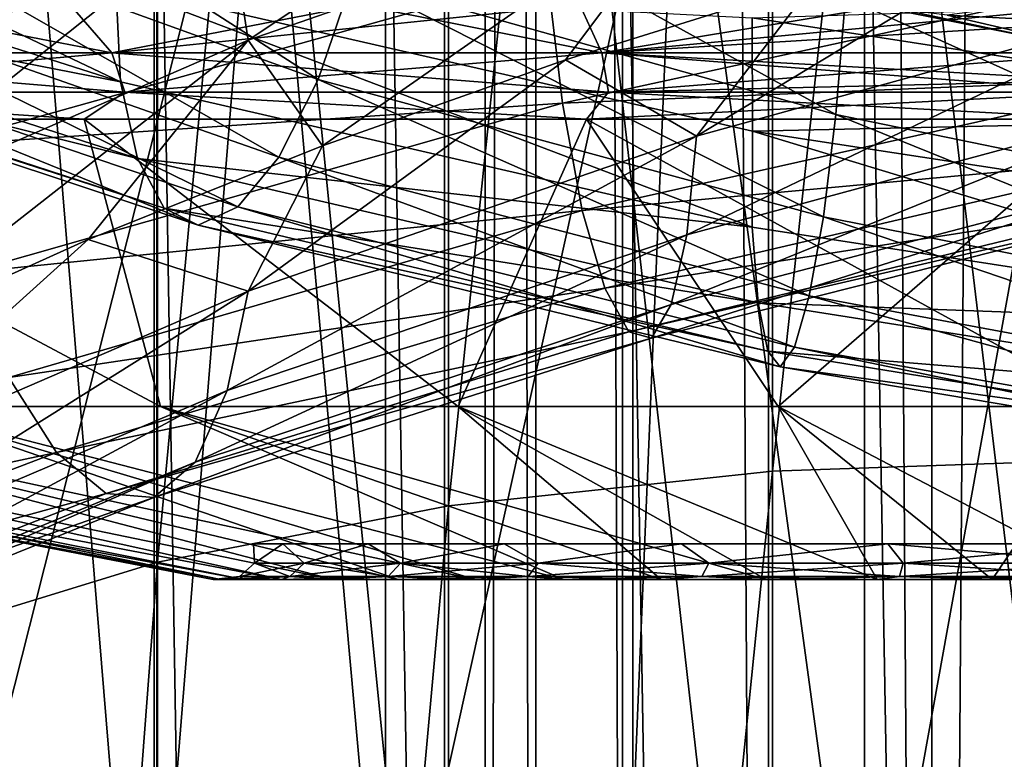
# Model space of a CAD drawing. Header units: metres. Extents: x -109 to 109, y -432 to 89.
# Tile 224 of 256: x -6.05 to -0.58, y -132.99 to -128.88. Entities that reach past the tile are written whole.
import ezdxf

# ---------------------------------------------------------------- set-up
doc = ezdxf.new("R2010")
doc.units = ezdxf.units.M
doc.layers.add('solid_506360_24502164', color=7, linetype='CONTINUOUS')
doc.layers.add('solid_506360_24502164_01', color=7, linetype='CONTINUOUS')

msp = doc.modelspace()

# ---------------------------------------------------------------- linework, layer by layer
at = {"layer": 'solid_506360_24502164'}
for points in [[(-3.46448, -22.231682, 491.497284), (-3.464375, -153.699997, 491.498016), (-3.183712, -153.699997, 492.453857)], [(-3.46448, -22.231682, 491.497284), (-3.464471, -22.231682, 490.502472), (-3.464375, -153.699997, 491.498016)], [(-3.183632, -22.273636, 492.454041), (-3.46448, -22.231682, 491.497284), (-3.183712, -153.699997, 492.453857)], [(-3.464471, -22.231682, 490.502472), (-3.464375, -153.699997, 490.501801), (-3.464375, -153.699997, 491.498016)], [(-3.464471, -22.231682, 490.502472), (-3.183633, -22.273636, 489.545776), (-3.464375, -153.699997, 490.501801)], [(-3.183633, -22.273636, 489.545776), (-3.183712, -153.699997, 489.545959), (-3.464375, -153.699997, 490.501801)], [(-3.183633, -22.273636, 489.545776), (-2.645123, -153.699997, 488.707886), (-3.183712, -153.699997, 489.545959)], [(-3.183632, -22.273636, 492.454041), (-3.183712, -153.699997, 492.453857), (-2.645123, -153.699997, 493.291931)], [(-3.183633, -22.273636, 489.545776), (-2.643689, -22.34416, 488.706238), (-2.645123, -153.699997, 488.707886)], [(-2.643686, -22.34416, 493.293579), (-3.183632, -22.273636, 492.454041), (-2.645123, -153.699997, 493.291931)], [(-2.643689, -22.34416, 488.706238), (-1.892243, -153.699997, 488.055511), (-2.645123, -153.699997, 488.707886)], [(-2.643686, -22.34416, 493.293579), (-2.645123, -153.699997, 493.291931), (-1.892243, -153.699997, 493.944305)], [(-2.643689, -22.34416, 488.706238), (-1.887736, -22.420683, 488.052612), (-1.892243, -153.699997, 488.055511)], [(-1.887736, -22.420683, 493.947174), (-2.643686, -22.34416, 493.293579), (-1.892243, -153.699997, 493.944305)], [(-1.887736, -22.420683, 488.052612), (-0.986064, -153.699997, 487.641693), (-1.892243, -153.699997, 488.055511)], [(-1.887736, -22.420683, 493.947174), (-1.892243, -153.699997, 493.944305), (-0.986064, -153.699997, 494.358124)], [(-1.887736, -22.420683, 488.052612), (-0.981329, -22.478594, 487.640289), (-0.986064, -153.699997, 487.641693)], [(-0.981324, -22.478594, 494.359528), (-1.887736, -22.420683, 493.947174), (-0.986064, -153.699997, 494.358124)], [(-0.981329, -22.478594, 487.640289), (0, -22.5, 487.499908), (-0.986064, -153.699997, 487.641693)], [(-0.981324, -22.478594, 494.359528), (-0.986064, -153.699997, 494.358124), (0, -153.699997, 494.499908)], [(0, -22.5, 487.499908), (0, -153.699997, 487.499908), (-0.986064, -153.699997, 487.641693)], [(0, -22.5, 494.499908), (-0.981324, -22.478594, 494.359528), (0, -153.699997, 494.499908)], [(-3.669097, -131.580261, 963.072571), (-1.869106, -131.387192, 963.666748), (-1.869106, -114.326012, 956.856567)], [(-3.669097, -114.571564, 956.282043), (-3.669097, -131.580261, 963.072571), (-1.869106, -114.326012, 956.856567)], [(-5.284738, -131.892395, 962.111877), (-3.669097, -131.580261, 963.072571), (-3.669097, -114.571564, 956.282043)], [(-5.284738, -114.968544, 955.353271), (-5.284738, -131.892395, 962.111877), (-3.669097, -114.571564, 956.282043)], [(-6.634851, -132.307922, 960.833008), (-5.284738, -131.892395, 962.111877), (-5.284738, -114.968544, 955.353271)], [(-6.634851, -115.497017, 954.116821), (-6.634851, -132.307922, 960.833008), (-5.284738, -114.968544, 955.353271)], [(-5.302645, -136.003448, 949.459045), (-6.649134, -135.586807, 950.741394), (-6.649134, -119.66716, 944.360107)], [(-5.302645, -120.197067, 943.120239), (-5.302645, -136.003448, 949.459045), (-6.649134, -119.66716, 944.360107)], [(-3.68973, -136.31694, 948.494202), (-5.302645, -136.003448, 949.459045), (-5.302645, -120.197067, 943.120239)], [(-3.68973, -120.595757, 942.187439), (-3.68973, -136.31694, 948.494202), (-5.302645, -120.197067, 943.120239)], [(-1.891428, -136.51149, 947.895325), (-3.68973, -136.31694, 948.494202), (-3.68973, -120.595757, 942.187439)], [(-1.891428, -120.843208, 941.608459), (-1.891428, -136.51149, 947.895325), (-3.68973, -120.595757, 942.187439)], [(-1.891428, -120.843208, 941.608459), (0, -136.577362, 947.692627), (-1.891428, -136.51149, 947.895325)], [(0, -205.348679, 248.330536), (0, -125.944641, 219.42984), (-1.35887, -125.969002, 219.362915)], [(-1.35887, -205.373032, 248.263611), (-1.35887, -125.969002, 219.362915), (-2.702852, -126.041809, 219.162888)], [(-1.35887, -205.373032, 248.263611), (0, -205.348679, 248.330536), (-1.35887, -125.969002, 219.362915)], [(-2.702852, -205.445831, 248.063583), (-2.702852, -126.041809, 219.162888), (-4.017221, -126.162262, 218.83194)], [(-2.702852, -205.445831, 248.063583), (-1.35887, -205.373032, 248.263611), (-2.702852, -126.041809, 219.162888)], [(-4.017221, -205.566284, 247.732651), (-4.017221, -126.162262, 218.83194), (-5.287576, -126.329041, 218.373703)], [(-4.017221, -205.566284, 247.732651), (-2.702852, -205.445831, 248.063583), (-4.017221, -126.162262, 218.83194)], [(-5.287576, -205.733078, 247.274414), (-5.287576, -126.329041, 218.373703), (-6.5, -126.540329, 217.793198)], [(-5.287576, -205.733078, 247.274414), (-4.017221, -205.566284, 247.732651), (-5.287576, -126.329041, 218.373703)], [(-6.5, -205.944351, 246.693909), (-5.287576, -205.733078, 247.274414), (-6.5, -126.540329, 217.793198)], [(-6.5, -134.241486, 196.63446), (-6.843618, -126.880867, 194.720764), (-4.696142, -127.107513, 193.675751)], [(-5.287576, -134.452774, 196.053955), (-6.5, -134.241486, 196.63446), (-4.696142, -127.107513, 193.675751)], [(-4.017221, -134.619553, 195.595718), (-5.287576, -134.452774, 196.053955), (-4.696142, -127.107513, 193.675751)], [(-4.017221, -134.619553, 195.595718), (-4.696142, -127.107513, 193.675751), (-2.388744, -127.246666, 193.034149)], [(-2.702852, -134.740005, 195.264771), (-4.017221, -134.619553, 195.595718), (-2.388744, -127.246666, 193.034149)], [(-1.35887, -134.812805, 195.064743), (-2.702852, -134.740005, 195.264771), (-2.388744, -127.246666, 193.034149)], [(-4.780484, -128.994217, 970.381653), (-4.895578, -128.24617, 970.448975), (-2.345051, -127.374405, 970.874695)], [(-2.289919, -128.130035, 970.795166), (-4.780484, -128.994217, 970.381653), (-2.345051, -127.374405, 970.874695)], [(-7.269869, -129.266724, 969.574829), (-7.534186, -128.585068, 969.797913), (-5.073571, -127.546982, 970.708679)], [(-4.895578, -128.24617, 970.448975), (-7.269869, -129.266724, 969.574829), (-5.073571, -127.546982, 970.708679)], [(-8.845581, -127.627983, 938.274536), (-5.489562, -129.2258, 937.576599), (-8.799483, -128.169647, 938.612732)], [(-8.845581, -127.627983, 938.274536), (-5.515912, -128.689682, 937.23584), (-5.489562, -129.2258, 937.576599)], [(-7.039876, -128.255447, 942.254456), (-4.39183, -129.21286, 941.466492), (-6.735402, -127.708893, 942.657471)], [(-4.39183, -129.21286, 941.466492), (-4.201883, -128.652039, 941.91571), (-6.735402, -127.708893, 942.657471)], [(-4.201883, -128.652039, 941.91571), (-1.517616, -129.407104, 941.630005), (-4.054101, -128.005096, 942.179932)], [(-1.517616, -129.407104, 941.630005), (-1.46424, -128.755264, 941.914612), (-4.054101, -128.005096, 942.179932)], [(-1.46424, -128.755264, 941.914612), (1.178005, -129.319183, 942.110291), (-1.429641, -128.077118, 941.995361)], [(1.178005, -129.319183, 942.110291), (1.150169, -128.641159, 942.193848), (-1.429641, -128.077118, 941.995361)], [(-2.289919, -128.130035, 970.795166), (-4.367861, -129.580078, 970.608215), (-4.780484, -128.994217, 970.381653)], [(-2.289919, -128.130035, 970.795166), (-3.019245, -129.10289, 970.851196), (-4.367861, -129.580078, 970.608215)], [(-2.289919, -128.130035, 970.795166), (-1.63607, -128.669968, 970.959229), (-3.019245, -129.10289, 970.851196)], [(-8.799483, -128.169647, 938.612732), (-5.489562, -129.2258, 937.576599), (-8.646746, -128.60643, 939.104858)], [(-7.390375, -128.668869, 941.703186), (-4.610489, -129.643509, 940.86322), (-7.039876, -128.255447, 942.254456)], [(-7.098955, -130.002289, 969.529663), (-7.269869, -129.266724, 969.574829), (-4.895578, -128.24617, 970.448975)], [(-4.780484, -128.994217, 970.381653), (-7.098955, -130.002289, 969.529663), (-4.895578, -128.24617, 970.448975)], [(-4.610489, -129.643509, 940.86322), (-4.39183, -129.21286, 941.466492), (-7.039876, -128.255447, 942.254456)], [(-2.290264, -129.526749, 971.274719), (-1.63607, -128.669968, 970.959229), (-0.239442, -128.284531, 970.930298)], [(0.282794, -128.817291, 971.236328), (-2.290264, -129.526749, 971.274719), (-0.239442, -128.284531, 970.930298)], [(-8.646746, -128.60643, 939.104858), (-5.394276, -129.651276, 938.087524), (-8.410538, -128.897202, 939.706848)], [(-5.489562, -129.2258, 937.576599), (-5.394276, -129.651276, 938.087524), (-8.646746, -128.60643, 939.104858)], [(-6.630798, -128.817596, 975.530823), (-6.515703, -129.579056, 975.460632), (-3.121114, -128.62767, 976.109558)], [(-3.121114, -128.62767, 976.109558), (-6.515703, -129.579056, 975.460632), (-3.035852, -129.343536, 975.821228)], [(-7.756377, -128.926697, 941.0578), (-4.838819, -129.920151, 940.16449), (-7.390375, -128.668869, 941.703186)], [(-4.838819, -129.920151, 940.16449), (-4.610489, -129.643509, 940.86322), (-7.390375, -128.668869, 941.703186)], [(-5.515912, -128.689682, 937.23584), (-1.982693, -130.032471, 937.135437), (-5.489562, -129.2258, 937.576599)], [(-5.515912, -128.689682, 937.23584), (-1.979558, -129.500137, 936.79425), (-1.982693, -130.032471, 937.135437)], [(-1.982478, -128.870544, 936.664001), (-1.979558, -129.500137, 936.79425), (-5.515912, -128.689682, 937.23584)], [(-4.39183, -129.21286, 941.466492), (-1.58622, -129.974564, 941.155701), (-4.201883, -128.652039, 941.91571)], [(-1.58622, -129.974564, 941.155701), (-1.517616, -129.407104, 941.630005), (-4.201883, -128.652039, 941.91571)], [(-2.290264, -129.526749, 971.274719), (-3.019245, -129.10289, 970.851196), (-1.63607, -128.669968, 970.959229)], [(-8.069164, -129.064972, 325.967865), (-8.38964, -128.797379, 326.019073), (-5.769067, -128.797379, 324.66095)], [(-8.069164, -129.064972, 352.032135), (-5.53712, -129.064972, 353.292969), (-6.916811, -128.797379, 352.822021)], [(-5.53712, -129.064972, 324.707031), (-8.069164, -129.064972, 325.967865), (-5.769067, -128.797379, 324.66095)], [(-5.53712, -129.064972, 353.292969), (-4.163207, -128.797379, 353.884827), (-6.916811, -128.797379, 352.822021)], [(-5.53712, -129.064972, 324.707031), (-5.769067, -128.797379, 324.66095), (-2.938107, -128.797379, 323.825745)], [(-5.53712, -129.064972, 353.292969), (-2.816517, -129.064972, 354.067047), (-4.163207, -128.797379, 353.884827)], [(-2.816517, -129.064972, 323.932953), (-5.53712, -129.064972, 324.707031), (-2.938107, -128.797379, 323.825745)], [(-2.816517, -129.064972, 354.067047), (-1.273568, -128.809174, 354.399811), (-4.163207, -128.797379, 353.884827)], [(-2.816517, -129.064972, 323.932953), (-2.938107, -128.797379, 323.825745), (0, -128.797379, 323.543915)], [(0, -128.890579, 323.577637), (-2.816517, -129.064972, 323.932953), (0, -128.797379, 323.543915)], [(1.567099, -128.757248, 936.93335), (1.594935, -129.421463, 936.850708), (-1.982478, -128.870544, 936.664001)], [(-1.517616, -129.407104, 941.630005), (1.220946, -129.970413, 941.822693), (-1.46424, -128.755264, 941.914612)], [(1.220946, -129.970413, 941.822693), (1.178005, -129.319183, 942.110291), (-1.46424, -128.755264, 941.914612)], [(-2.816517, -129.064972, 354.067047), (0, -129.064972, 354.328033), (-1.273568, -128.809174, 354.399811)], [(0, -129.064972, 354.328033), (-0.899702, -128.855911, 354.409882), (-1.273568, -128.809174, 354.399811)], [(0, -129.064972, 354.328033), (0, -128.902145, 354.41745), (-0.899702, -128.855911, 354.409882)], [(-8.410538, -128.897202, 939.706848), (-5.246918, -129.927078, 938.721191), (-8.106595, -129.008652, 940.374084)], [(-5.394276, -129.651276, 938.087524), (-5.246918, -129.927078, 938.721191), (-8.410538, -128.897202, 939.706848)], [(0, -128.890579, 323.577637), (0, -129.064972, 323.671967), (-2.816517, -129.064972, 323.932953)], [(-1.982478, -128.870544, 936.664001), (1.594935, -129.421463, 936.850708), (-1.979558, -129.500137, 936.79425)], [(-8.106595, -129.008652, 940.374084), (-5.057302, -130.020996, 939.430725), (-7.756377, -128.926697, 941.0578)], [(-5.057302, -130.020996, 939.430725), (-4.838819, -129.920151, 940.16449), (-7.756377, -128.926697, 941.0578)], [(-5.246918, -129.927078, 938.721191), (-5.057302, -130.020996, 939.430725), (-8.106595, -129.008652, 940.374084)], [(-4.780484, -128.994217, 970.381653), (-6.910905, -130.662216, 969.729797), (-7.098955, -130.002289, 969.529663)], [(-4.780484, -128.994217, 970.381653), (-5.668272, -130.100189, 970.232971), (-6.910905, -130.662216, 969.729797)], [(-4.780484, -128.994217, 970.381653), (-4.367861, -129.580078, 970.608215), (-5.668272, -130.100189, 970.232971)], [(-5.464535, -129.283234, 353.105591), (-5.53712, -129.064972, 353.292969), (-8.069164, -129.064972, 352.032135)], [(-7.963386, -129.283234, 351.861298), (-5.464535, -129.283234, 353.105591), (-8.069164, -129.064972, 352.032135)], [(-7.963386, -129.283234, 326.138702), (-8.069164, -129.064972, 325.967865), (-5.53712, -129.064972, 324.707031)], [(-5.464535, -129.283234, 324.894409), (-7.963386, -129.283234, 326.138702), (-5.53712, -129.064972, 324.707031)], [(-2.779595, -129.283234, 353.869507), (-2.816517, -129.064972, 354.067047), (-5.53712, -129.064972, 353.292969)], [(-5.464535, -129.283234, 353.105591), (-2.779595, -129.283234, 353.869507), (-5.53712, -129.064972, 353.292969)], [(-5.464535, -129.283234, 324.894409), (-5.53712, -129.064972, 324.707031), (-2.816517, -129.064972, 323.932953)], [(-2.779595, -129.283234, 324.130493), (-5.464535, -129.283234, 324.894409), (-2.816517, -129.064972, 323.932953)], [(0, -129.221298, 354.197052), (0, -129.064972, 354.328033), (-2.816517, -129.064972, 354.067047)], [(0, -129.283234, 354.127075), (0, -129.221298, 354.197052), (-2.816517, -129.064972, 354.067047)], [(-2.779595, -129.283234, 353.869507), (0, -129.283234, 354.127075), (-2.816517, -129.064972, 354.067047)], [(-2.779595, -129.283234, 324.130493), (-2.816517, -129.064972, 323.932953), (0, -129.064972, 323.671967)], [(0, -129.216904, 323.798462), (-2.779595, -129.283234, 324.130493), (0, -129.064972, 323.671967)], [(-4.781204, -130.388077, 970.855164), (-4.367861, -129.580078, 970.608215), (-3.019245, -129.10289, 970.851196)], [(-2.290264, -129.526749, 971.274719), (-4.781204, -130.388077, 970.855164), (-3.019245, -129.10289, 970.851196)], [(-5.489562, -129.2258, 937.576599), (-1.982693, -130.032471, 937.135437), (-5.394276, -129.651276, 938.087524)], [(-4.610489, -129.643509, 940.86322), (-1.665194, -130.413147, 940.524475), (-4.39183, -129.21286, 941.466492)], [(-1.665194, -130.413147, 940.524475), (-1.58622, -129.974564, 941.155701), (-4.39183, -129.21286, 941.466492)], [(0, -129.216904, 323.798462), (0, -129.283234, 323.872925), (-2.779595, -129.283234, 324.130493)], [(-7.963386, -129.283234, 326.138702), (-5.691145, -129.432602, 325.260223), (-8.26229, -129.432602, 326.634521)], [(-7.963386, -129.283234, 351.861298), (-8.262287, -129.432602, 351.365479), (-5.69114, -129.432602, 352.739777)], [(-5.464535, -129.283234, 324.894409), (-5.691145, -129.432602, 325.260223), (-7.963386, -129.283234, 326.138702)], [(-7.963386, -129.283234, 351.861298), (-5.69114, -129.432602, 352.739777), (-5.464535, -129.283234, 353.105591)], [(-5.464535, -129.283234, 324.894409), (-2.901259, -129.432602, 324.41394), (-5.691145, -129.432602, 325.260223)], [(-5.464535, -129.283234, 353.105591), (-5.69114, -129.432602, 352.739777), (-2.901252, -129.432602, 353.58606)], [(-2.779595, -129.283234, 324.130493), (-2.901259, -129.432602, 324.41394), (-5.464535, -129.283234, 324.894409)], [(-5.464535, -129.283234, 353.105591), (-2.901252, -129.432602, 353.58606), (-2.779595, -129.283234, 353.869507)], [(0, -129.283234, 323.872925), (0, -129.432602, 324.128204), (-2.901259, -129.432602, 324.41394)], [(0, -129.283234, 323.872925), (-2.901259, -129.432602, 324.41394), (-2.779595, -129.283234, 324.130493)], [(-2.779595, -129.283234, 353.869507), (-2.901252, -129.432602, 353.58606), (0, -129.432602, 353.871796)], [(-6.515703, -129.579056, 975.460632), (-6.33771, -130.283844, 975.193054), (-3.035852, -129.343536, 975.821228)], [(-3.035852, -129.343536, 975.821228), (-6.33771, -130.283844, 975.193054), (-2.926142, -129.94046, 975.341248)], [(-8.26229, -129.432602, 326.634521), (-5.267135, -131.028458, 330.493286), (-6.740557, -131.028458, 331.605957)], [(-8.26229, -129.432602, 326.634521), (-5.691145, -129.432602, 325.260223), (-5.267135, -131.028458, 330.493286)], [(-8.262287, -129.432602, 351.365479), (-6.740557, -131.028458, 346.394043), (-5.267135, -131.028458, 347.506714)], [(-5.69114, -129.432602, 352.739777), (-8.262287, -129.432602, 351.365479), (-5.267135, -131.028458, 347.506714)], [(-5.691145, -129.432602, 325.260223), (-3.614347, -131.028458, 329.670288), (-5.267135, -131.028458, 330.493286)], [(-5.691145, -129.432602, 325.260223), (-2.901259, -129.432602, 324.41394), (-3.614347, -131.028458, 329.670288)], [(-5.69114, -129.432602, 352.739777), (-5.267135, -131.028458, 347.506714), (-3.614347, -131.028458, 348.329712)], [(-2.901252, -129.432602, 353.58606), (-5.69114, -129.432602, 352.739777), (-3.614347, -131.028458, 348.329712)], [(-2.901259, -129.432602, 324.41394), (-1.838477, -131.028458, 329.165009), (-3.614347, -131.028458, 329.670288)], [(-2.901252, -129.432602, 353.58606), (-3.614347, -131.028458, 348.329712), (-1.838477, -131.028458, 348.834991)], [(-2.901259, -129.432602, 324.41394), (0, -129.432602, 324.128204), (-1.838477, -131.028458, 329.165009)], [(1.594935, -129.421463, 936.850708), (1.614193, -130.049667, 936.980591), (-1.979558, -129.500137, 936.79425)], [(0, -129.432602, 324.128204), (0, -131.028458, 328.994659), (-1.838477, -131.028458, 329.165009)], [(-1.58622, -129.974564, 941.155701), (1.276139, -130.536743, 941.345398), (-1.517616, -129.407104, 941.630005)], [(1.276139, -130.536743, 941.345398), (1.220946, -129.970413, 941.822693), (-1.517616, -129.407104, 941.630005)], [(-1.979558, -129.500137, 936.79425), (1.595108, -130.584671, 937.318298), (-1.982693, -130.032471, 937.135437)], [(-4.896916, -130.940445, 971.364075), (-4.781204, -130.388077, 970.855164), (-2.290264, -129.526749, 971.274719)], [(-2.345692, -130.074371, 971.801514), (-4.896916, -130.940445, 971.364075), (-2.290264, -129.526749, 971.274719)], [(-4.781204, -130.388077, 970.855164), (-5.668272, -130.100189, 970.232971), (-4.367861, -129.580078, 970.608215)], [(-5.394276, -129.651276, 938.087524), (-1.948278, -130.452866, 937.655579), (-5.246918, -129.927078, 938.721191)], [(-1.982693, -130.032471, 937.135437), (-1.948278, -130.452866, 937.655579), (-5.394276, -129.651276, 938.087524)], [(-4.838819, -129.920151, 940.16449), (-1.747661, -130.69838, 939.797241), (-4.610489, -129.643509, 940.86322)], [(-1.747661, -130.69838, 939.797241), (-1.665194, -130.413147, 940.524475), (-4.610489, -129.643509, 940.86322)], [(-6.33771, -130.283844, 975.193054), (-6.108675, -130.867645, 974.741272), (-2.926142, -129.94046, 975.341248)], [(-2.926142, -129.94046, 975.341248), (-6.108675, -130.867645, 974.741272), (-2.799727, -130.370743, 974.702881)], [(-5.246918, -129.927078, 938.721191), (-1.895056, -130.721893, 938.30542), (-5.057302, -130.020996, 939.430725)], [(-1.948278, -130.452866, 937.655579), (-1.895056, -130.721893, 938.30542), (-5.246918, -129.927078, 938.721191)], [(-5.057302, -130.020996, 939.430725), (-1.826572, -130.807846, 939.037048), (-4.838819, -129.920151, 940.16449)], [(-1.826572, -130.807846, 939.037048), (-1.747661, -130.69838, 939.797241), (-4.838819, -129.920151, 940.16449)], [(-1.665194, -130.413147, 940.524475), (1.339675, -130.973816, 940.711365), (-1.58622, -129.974564, 941.155701)], [(1.339675, -130.973816, 940.711365), (1.276139, -130.536743, 941.345398), (-1.58622, -129.974564, 941.155701)], [(-1.895056, -130.721893, 938.30542), (-1.826572, -130.807846, 939.037048), (-5.057302, -130.020996, 939.430725)], [(-1.982693, -130.032471, 937.135437), (1.595108, -130.584671, 937.318298), (-1.948278, -130.452866, 937.655579)], [(-7.100024, -131.390289, 969.996033), (-6.910905, -130.662216, 969.729797), (-5.668272, -130.100189, 970.232971)], [(-4.781204, -130.388077, 970.855164), (-7.100024, -131.390289, 969.996033), (-5.668272, -130.100189, 970.232971)], [(-5.075421, -131.336823, 971.995789), (-4.896916, -130.940445, 971.364075), (-2.345692, -130.074371, 971.801514)], [(-2.431198, -130.462585, 972.458923), (-5.075421, -131.336823, 971.995789), (-2.345692, -130.074371, 971.801514)], [(-7.271855, -131.949341, 970.476013), (-7.100024, -131.390289, 969.996033), (-4.781204, -130.388077, 970.855164)], [(-4.896916, -130.940445, 971.364075), (-7.271855, -131.949341, 970.476013), (-4.781204, -130.388077, 970.855164)], [(-6.108675, -130.867645, 974.741272), (-5.844771, -131.28363, 974.136475), (-2.799727, -130.370743, 974.702881)], [(-2.799727, -130.370743, 974.702881), (-5.844771, -131.28363, 974.136475), (-2.667616, -130.613068, 973.967529)], [(-1.747661, -130.69838, 939.797241), (1.406021, -131.257263, 939.981873), (-1.665194, -130.413147, 940.524475)], [(1.406021, -131.257263, 939.981873), (1.339675, -130.973816, 940.711365), (-1.665194, -130.413147, 940.524475)], [(-5.304856, -131.53418, 972.703979), (-5.075421, -131.336823, 971.995789), (-2.431198, -130.462585, 972.458923)], [(-2.541101, -130.64888, 973.198792), (-5.304856, -131.53418, 972.703979), (-2.431198, -130.462585, 972.458923)], [(-1.948278, -130.452866, 937.655579), (1.567421, -131.006393, 937.837708), (-1.895056, -130.721893, 938.30542)], [(1.595108, -130.584671, 937.318298), (1.567421, -131.006393, 937.837708), (-1.948278, -130.452866, 937.655579)], [(-5.844771, -131.28363, 974.136475), (-5.568973, -131.511627, 973.437256), (-2.667616, -130.613068, 973.967529)], [(-2.667616, -130.613068, 973.967529), (-5.568973, -131.511627, 973.437256), (-2.541101, -130.64888, 973.198792)], [(-5.568973, -131.511627, 973.437256), (-5.304856, -131.53418, 972.703979), (-2.541101, -130.64888, 973.198792)], [(-1.826572, -130.807846, 939.037048), (1.469506, -131.364838, 939.219971), (-1.747661, -130.69838, 939.797241)], [(1.469506, -131.364838, 939.219971), (1.406021, -131.257263, 939.981873), (-1.747661, -130.69838, 939.797241)], [(-1.895056, -130.721893, 938.30542), (1.524603, -131.277054, 938.487488), (-1.826572, -130.807846, 939.037048)], [(1.567421, -131.006393, 937.837708), (1.524603, -131.277054, 938.487488), (-1.895056, -130.721893, 938.30542)], [(1.524603, -131.277054, 938.487488), (1.469506, -131.364838, 939.219971), (-1.826572, -130.807846, 939.037048)], [(-6.108675, -130.867645, 974.741272), (-9.071301, -131.970245, 973.578857), (-5.844771, -131.28363, 974.136475)], [(-7.536932, -132.357819, 971.065308), (-7.271855, -131.949341, 970.476013), (-4.896916, -130.940445, 971.364075)], [(-5.075421, -131.336823, 971.995789), (-7.536932, -132.357819, 971.065308), (-4.896916, -130.940445, 971.364075)], [(-4.932313, -131.989426, 338.350647), (-9.962664, -131.028458, 338.076813), (-9.623397, -131.028458, 336.261902)], [(-4.974874, -131.989426, 339), (-9.962664, -131.028458, 339.923187), (-9.962664, -131.028458, 338.076813)], [(-4.932313, -131.989426, 338.350647), (-4.974874, -131.989426, 339), (-9.962664, -131.028458, 338.076813)], [(-4.80536, -131.989426, 340.287598), (-9.623397, -131.028458, 341.738098), (-9.962664, -131.028458, 339.923187)], [(-4.932313, -131.989426, 339.649353), (-4.80536, -131.989426, 340.287598), (-9.962664, -131.028458, 339.923187)], [(-4.974874, -131.989426, 339), (-4.932313, -131.989426, 339.649353), (-9.962664, -131.028458, 339.923187)], [(-4.596185, -131.989426, 337.096191), (-9.623397, -131.028458, 336.261902), (-8.956417, -131.028458, 334.540222)], [(-4.80536, -131.989426, 337.712402), (-4.932313, -131.989426, 338.350647), (-9.623397, -131.028458, 336.261902)], [(-4.596185, -131.989426, 337.096191), (-4.80536, -131.989426, 337.712402), (-9.623397, -131.028458, 336.261902)], [(-4.596185, -131.989426, 340.903809), (-8.956417, -131.028458, 343.459778), (-9.623397, -131.028458, 341.738098)], [(-4.80536, -131.989426, 340.287598), (-4.596185, -131.989426, 340.903809), (-9.623397, -131.028458, 341.738098)], [(-4.308368, -131.989426, 336.512573), (-8.956417, -131.028458, 334.540222), (-7.984437, -131.028458, 332.970428)], [(-4.308368, -131.989426, 336.512573), (-4.596185, -131.989426, 337.096191), (-8.956417, -131.028458, 334.540222)], [(-4.308368, -131.989426, 341.487427), (-7.984437, -131.028458, 345.029572), (-8.956417, -131.028458, 343.459778)], [(-4.596185, -131.989426, 340.903809), (-4.308368, -131.989426, 341.487427), (-8.956417, -131.028458, 343.459778)], [(-3.946833, -131.989426, 335.971497), (-7.984437, -131.028458, 332.970428), (-6.740557, -131.028458, 331.605957)], [(-3.946833, -131.989426, 335.971497), (-4.308368, -131.989426, 336.512573), (-7.984437, -131.028458, 332.970428)], [(-3.517767, -131.989426, 342.517761), (-6.740557, -131.028458, 346.394043), (-7.984437, -131.028458, 345.029572)], [(-3.946833, -131.989426, 342.028503), (-3.517767, -131.989426, 342.517761), (-7.984437, -131.028458, 345.029572)], [(-4.308368, -131.989426, 341.487427), (-3.946833, -131.989426, 342.028503), (-7.984437, -131.028458, 345.029572)], [(-3.028512, -131.989426, 335.053162), (-6.740557, -131.028458, 331.605957), (-5.267135, -131.028458, 330.493286)], [(-3.517767, -131.989426, 335.482239), (-3.946833, -131.989426, 335.971497), (-6.740557, -131.028458, 331.605957)], [(-3.028512, -131.989426, 335.053162), (-3.517767, -131.989426, 335.482239), (-6.740557, -131.028458, 331.605957)], [(-3.028512, -131.989426, 342.946838), (-5.267135, -131.028458, 347.506714), (-6.740557, -131.028458, 346.394043)], [(-3.517767, -131.989426, 342.517761), (-3.028512, -131.989426, 342.946838), (-6.740557, -131.028458, 346.394043)], [(-2.487437, -131.989426, 334.69162), (-5.267135, -131.028458, 330.493286), (-3.614347, -131.028458, 329.670288)], [(-2.487437, -131.989426, 334.69162), (-3.028512, -131.989426, 335.053162), (-5.267135, -131.028458, 330.493286)], [(-1.903802, -131.989426, 343.596191), (-3.614347, -131.028458, 348.329712), (-5.267135, -131.028458, 347.506714)], [(-2.487437, -131.989426, 343.30838), (-1.903802, -131.989426, 343.596191), (-5.267135, -131.028458, 347.506714)], [(-3.028512, -131.989426, 342.946838), (-2.487437, -131.989426, 343.30838), (-5.267135, -131.028458, 347.506714)], [(-1.287592, -131.989426, 334.194641), (-3.614347, -131.028458, 329.670288), (-1.838477, -131.028458, 329.165009)], [(-1.903802, -131.989426, 334.403809), (-2.487437, -131.989426, 334.69162), (-3.614347, -131.028458, 329.670288)], [(-1.287592, -131.989426, 334.194641), (-1.903802, -131.989426, 334.403809), (-3.614347, -131.028458, 329.670288)], [(-1.287592, -131.989426, 343.805359), (-1.838477, -131.028458, 348.834991), (-3.614347, -131.028458, 348.329712)], [(-1.903802, -131.989426, 343.596191), (-1.287592, -131.989426, 343.805359), (-3.614347, -131.028458, 348.329712)], [(-0.649351, -131.989426, 334.067688), (-1.287592, -131.989426, 334.194641), (-1.838477, -131.028458, 329.165009)], [(0, -131.989426, 343.974884), (0, -131.028458, 349.005341), (-1.838477, -131.028458, 348.834991)], [(-0.649351, -131.989426, 343.932312), (0, -131.989426, 343.974884), (-1.838477, -131.028458, 348.834991)], [(-1.287592, -131.989426, 343.805359), (-0.649351, -131.989426, 343.932312), (-1.838477, -131.028458, 348.834991)], [(-9.071301, -131.970245, 973.578857), (-8.679407, -132.363876, 973.031799), (-5.844771, -131.28363, 974.136475)], [(-5.844771, -131.28363, 974.136475), (-8.679407, -132.363876, 973.031799), (-5.568973, -131.511627, 973.437256)], [(-7.877641, -132.571915, 971.720459), (-7.536932, -132.357819, 971.065308), (-5.075421, -131.336823, 971.995789)], [(-5.304856, -131.53418, 972.703979), (-7.877641, -132.571915, 971.720459), (-5.075421, -131.336823, 971.995789)], [(-3.669097, -149.121094, 968.338135), (-1.869106, -148.982056, 968.947266), (-1.869106, -131.387192, 963.666748)], [(-3.669097, -131.580261, 963.072571), (-3.669097, -149.121094, 968.338135), (-1.869106, -131.387192, 963.666748)], [(-8.679407, -132.363876, 973.031799), (-8.26985, -132.569672, 972.393982), (-5.568973, -131.511627, 973.437256)], [(-5.568973, -131.511627, 973.437256), (-8.26985, -132.569672, 972.393982), (-5.304856, -131.53418, 972.703979)], [(-8.26985, -132.569672, 972.393982), (-7.877641, -132.571915, 971.720459), (-5.304856, -131.53418, 972.703979)], [(-5.284738, -149.345871, 967.353333), (-3.669097, -149.121094, 968.338135), (-3.669097, -131.580261, 963.072571)], [(-5.284738, -131.892395, 962.111877), (-5.284738, -149.345871, 967.353333), (-3.669097, -131.580261, 963.072571)], [(-4.588098, -131.790985, 337.770477), (-4.588098, -131.790985, 340.229523), (-4.75, -131.790985, 339)], [(-4.74618, -131.897995, 339.576294), (-4.75, -131.790985, 339), (-4.588098, -131.790985, 340.229523)], [(-4.74618, -131.897995, 338.423706), (-4.588098, -131.790985, 337.770477), (-4.75, -131.790985, 339)], [(-4.74618, -131.897995, 339.576294), (-4.74618, -131.897995, 338.423706), (-4.75, -131.790985, 339)], [(-4.470349, -131.897995, 340.695374), (-4.74618, -131.897995, 339.576294), (-4.588098, -131.790985, 340.229523)], [(-4.74618, -131.897995, 338.423706), (-4.470349, -131.897995, 337.304626), (-4.588098, -131.790985, 337.770477)], [(-4.113609, -131.790985, 336.624969), (-4.113609, -131.790985, 341.375031), (-4.588098, -131.790985, 340.229523)], [(-4.470349, -131.897995, 340.695374), (-4.588098, -131.790985, 340.229523), (-4.113609, -131.790985, 341.375031)], [(-4.113609, -131.790985, 336.624969), (-4.588098, -131.790985, 340.229523), (-4.588098, -131.790985, 337.770477)], [(-4.470349, -131.897995, 337.304626), (-4.113609, -131.790985, 336.624969), (-4.588098, -131.790985, 337.770477)], [(-3.934718, -131.897995, 341.715942), (-4.470349, -131.897995, 340.695374), (-4.113609, -131.790985, 341.375031)], [(-4.470349, -131.897995, 337.304626), (-3.934718, -131.897995, 336.284058), (-4.113609, -131.790985, 336.624969)], [(-3.358878, -131.790985, 335.641357), (-3.358878, -131.790985, 342.358643), (-4.113609, -131.790985, 341.375031)], [(-3.934718, -131.897995, 341.715942), (-4.113609, -131.790985, 341.375031), (-3.358878, -131.790985, 342.358643)], [(-3.358878, -131.790985, 335.641357), (-4.113609, -131.790985, 341.375031), (-4.113609, -131.790985, 336.624969)], [(-3.934718, -131.897995, 336.284058), (-3.358878, -131.790985, 335.641357), (-4.113609, -131.790985, 336.624969)], [(-3.170415, -131.897995, 342.578674), (-3.934718, -131.897995, 341.715942), (-3.358878, -131.790985, 342.358643)], [(-3.934718, -131.897995, 336.284058), (-3.170415, -131.897995, 335.421326), (-3.358878, -131.790985, 335.641357)], [(-2.374902, -131.790985, 334.886353), (-2.374902, -131.790985, 343.113647), (-3.358878, -131.790985, 342.358643)], [(-3.170415, -131.897995, 342.578674), (-3.358878, -131.790985, 342.358643), (-2.374902, -131.790985, 343.113647)], [(-2.374902, -131.790985, 334.886353), (-3.358878, -131.790985, 342.358643), (-3.358878, -131.790985, 335.641357)], [(-3.170415, -131.897995, 335.421326), (-2.374902, -131.790985, 334.886353), (-3.358878, -131.790985, 335.641357)], [(-2.22186, -131.897995, 343.233398), (-3.170415, -131.897995, 342.578674), (-2.374902, -131.790985, 343.113647)], [(-3.170415, -131.897995, 335.421326), (-2.22186, -131.897995, 334.766602), (-2.374902, -131.790985, 334.886353)], [(-1.229402, -131.790985, 334.411865), (-1.229402, -131.790985, 343.588135), (-2.374902, -131.790985, 343.113647)], [(-2.22186, -131.897995, 343.233398), (-2.374902, -131.790985, 343.113647), (-1.229402, -131.790985, 343.588135)], [(-1.229402, -131.790985, 334.411865), (-2.374902, -131.790985, 343.113647), (-2.374902, -131.790985, 334.886353)], [(-2.22186, -131.897995, 334.766602), (-1.229402, -131.790985, 334.411865), (-2.374902, -131.790985, 334.886353)], [(-1.144178, -131.897995, 343.64212), (-2.22186, -131.897995, 343.233398), (-1.229402, -131.790985, 343.588135)], [(-2.22186, -131.897995, 334.766602), (-1.144178, -131.897995, 334.35788), (-1.229402, -131.790985, 334.411865)], [(-1.229402, -131.790985, 343.588135), (0, -131.790985, 334.25), (0, -131.790985, 343.75)], [(-1.229402, -131.790985, 334.411865), (0, -131.790985, 334.25), (-1.229402, -131.790985, 343.588135)], [(-1.144178, -131.897995, 343.64212), (-1.229402, -131.790985, 343.588135), (0, -131.790985, 343.75)], [(-1.144178, -131.897995, 334.35788), (0, -131.897995, 334.218964), (-1.229402, -131.790985, 334.411865)], [(-1.144178, -131.897995, 343.64212), (0, -131.790985, 343.75), (0, -131.897995, 343.781036)], [(-6.634851, -149.645096, 966.042297), (-5.284738, -149.345871, 967.353333), (-5.284738, -131.892395, 962.111877)], [(-6.634851, -132.307922, 960.833008), (-6.634851, -149.645096, 966.042297), (-5.284738, -131.892395, 962.111877)], [(-4.829258, -131.971893, 338.413635), (-4.74618, -131.897995, 338.423706), (-4.74618, -131.897995, 339.576294)], [(-4.548599, -131.971893, 337.274933), (-4.74618, -131.897995, 338.423706), (-4.829258, -131.971893, 338.413635)], [(-4.829258, -131.971893, 339.586365), (-4.74618, -131.897995, 339.576294), (-4.470349, -131.897995, 340.695374)], [(-4.829258, -131.971893, 338.413635), (-4.74618, -131.897995, 339.576294), (-4.829258, -131.971893, 339.586365)], [(-4.829258, -131.971893, 339.586365), (-4.470349, -131.897995, 340.695374), (-4.548599, -131.971893, 340.725067)], [(-4.548599, -131.971893, 337.274933), (-4.470349, -131.897995, 337.304626), (-4.74618, -131.897995, 338.423706)], [(-4.003592, -131.971893, 336.236511), (-4.470349, -131.897995, 337.304626), (-4.548599, -131.971893, 337.274933)], [(-4.548599, -131.971893, 340.725067), (-4.470349, -131.897995, 340.695374), (-3.934718, -131.897995, 341.715942)], [(-4.548599, -131.971893, 340.725067), (-3.934718, -131.897995, 341.715942), (-4.003592, -131.971893, 341.763489)], [(-4.003592, -131.971893, 336.236511), (-3.934718, -131.897995, 336.284058), (-4.470349, -131.897995, 337.304626)], [(-3.225911, -131.971893, 335.358704), (-3.934718, -131.897995, 336.284058), (-4.003592, -131.971893, 336.236511)], [(-4.003592, -131.971893, 341.763489), (-3.934718, -131.897995, 341.715942), (-3.170415, -131.897995, 342.578674)], [(-4.003592, -131.971893, 341.763489), (-3.170415, -131.897995, 342.578674), (-3.225911, -131.971893, 342.641296)], [(-3.225911, -131.971893, 335.358704), (-3.170415, -131.897995, 335.421326), (-3.934718, -131.897995, 336.284058)], [(-2.260751, -131.971893, 334.692505), (-3.170415, -131.897995, 335.421326), (-3.225911, -131.971893, 335.358704)], [(-3.225911, -131.971893, 342.641296), (-3.170415, -131.897995, 342.578674), (-2.22186, -131.897995, 343.233398)], [(-3.225911, -131.971893, 342.641296), (-2.22186, -131.897995, 343.233398), (-2.260751, -131.971893, 343.307495)], [(-2.260751, -131.971893, 334.692505), (-2.22186, -131.897995, 334.766602), (-3.170415, -131.897995, 335.421326)], [(-1.164205, -131.971893, 334.276642), (-2.22186, -131.897995, 334.766602), (-2.260751, -131.971893, 334.692505)], [(-2.260751, -131.971893, 343.307495), (-2.22186, -131.897995, 343.233398), (-1.144178, -131.897995, 343.64212)], [(-2.260751, -131.971893, 343.307495), (-1.144178, -131.897995, 343.64212), (-1.164205, -131.971893, 343.723358)], [(-1.164205, -131.971893, 334.276642), (-1.144178, -131.897995, 334.35788), (-2.22186, -131.897995, 334.766602)], [(-1.164205, -131.971893, 343.723358), (0, -131.897995, 343.781036), (0, -131.971893, 343.864716)], [(-1.164205, -131.971893, 343.723358), (-1.144178, -131.897995, 343.64212), (0, -131.897995, 343.781036)], [(-1.164205, -131.971893, 334.276642), (0, -131.971893, 334.135284), (-1.144178, -131.897995, 334.35788)], [(-4.829258, -131.971893, 339.586365), (-4.932313, -131.989426, 339.649353), (-4.974874, -131.989426, 339)], [(-4.829258, -131.971893, 338.413635), (-4.974874, -131.989426, 339), (-4.932313, -131.989426, 338.350647)], [(-4.829258, -131.971893, 338.413635), (-4.829258, -131.971893, 339.586365), (-4.974874, -131.989426, 339)], [(-4.548599, -131.971893, 340.725067), (-4.80536, -131.989426, 340.287598), (-4.932313, -131.989426, 339.649353)], [(-4.829258, -131.971893, 339.586365), (-4.548599, -131.971893, 340.725067), (-4.932313, -131.989426, 339.649353)], [(-4.829258, -131.971893, 338.413635), (-4.932313, -131.989426, 338.350647), (-4.80536, -131.989426, 337.712402)], [(-4.548599, -131.971893, 337.274933), (-4.829258, -131.971893, 338.413635), (-4.80536, -131.989426, 337.712402)], [(-4.548599, -131.971893, 340.725067), (-4.596185, -131.989426, 340.903809), (-4.80536, -131.989426, 340.287598)], [(-4.548599, -131.971893, 337.274933), (-4.80536, -131.989426, 337.712402), (-4.596185, -131.989426, 337.096191)], [(-4.003592, -131.971893, 341.763489), (-4.308368, -131.989426, 341.487427), (-4.596185, -131.989426, 340.903809)], [(-4.548599, -131.971893, 340.725067), (-4.003592, -131.971893, 341.763489), (-4.596185, -131.989426, 340.903809)], [(-4.548599, -131.971893, 337.274933), (-4.596185, -131.989426, 337.096191), (-4.308368, -131.989426, 336.512573)], [(-4.003592, -131.971893, 336.236511), (-4.548599, -131.971893, 337.274933), (-4.308368, -131.989426, 336.512573)], [(-4.003592, -131.971893, 341.763489), (-3.946833, -131.989426, 342.028503), (-4.308368, -131.989426, 341.487427)], [(-4.003592, -131.971893, 336.236511), (-4.308368, -131.989426, 336.512573), (-3.946833, -131.989426, 335.971497)], [(-4.003592, -131.971893, 341.763489), (-3.225911, -131.971893, 342.641296), (-3.946833, -131.989426, 342.028503)], [(-4.003592, -131.971893, 336.236511), (-3.946833, -131.989426, 335.971497), (-3.517767, -131.989426, 335.482239)], [(-3.225911, -131.971893, 335.358704), (-4.003592, -131.971893, 336.236511), (-3.517767, -131.989426, 335.482239)], [(-3.225911, -131.971893, 342.641296), (-3.517767, -131.989426, 342.517761), (-3.946833, -131.989426, 342.028503)], [(-3.225911, -131.971893, 342.641296), (-3.028512, -131.989426, 342.946838), (-3.517767, -131.989426, 342.517761)], [(-3.225911, -131.971893, 335.358704), (-3.517767, -131.989426, 335.482239), (-3.028512, -131.989426, 335.053162)], [(-3.225911, -131.971893, 342.641296), (-2.260751, -131.971893, 343.307495), (-3.028512, -131.989426, 342.946838)], [(-3.225911, -131.971893, 335.358704), (-3.028512, -131.989426, 335.053162), (-2.487437, -131.989426, 334.69162)], [(-2.260751, -131.971893, 334.692505), (-3.225911, -131.971893, 335.358704), (-2.487437, -131.989426, 334.69162)], [(-2.260751, -131.971893, 343.307495), (-2.487437, -131.989426, 343.30838), (-3.028512, -131.989426, 342.946838)], [(-2.260751, -131.971893, 343.307495), (-1.903802, -131.989426, 343.596191), (-2.487437, -131.989426, 343.30838)], [(-2.260751, -131.971893, 334.692505), (-2.487437, -131.989426, 334.69162), (-1.903802, -131.989426, 334.403809)], [(-2.260751, -131.971893, 343.307495), (-1.164205, -131.971893, 343.723358), (-1.903802, -131.989426, 343.596191)], [(-2.260751, -131.971893, 334.692505), (-1.903802, -131.989426, 334.403809), (-1.287592, -131.989426, 334.194641)], [(-1.164205, -131.971893, 334.276642), (-2.260751, -131.971893, 334.692505), (-1.287592, -131.989426, 334.194641)], [(-1.164205, -131.971893, 343.723358), (-1.287592, -131.989426, 343.805359), (-1.903802, -131.989426, 343.596191)], [(-1.164205, -131.971893, 343.723358), (-0.649351, -131.989426, 343.932312), (-1.287592, -131.989426, 343.805359)], [(-1.164205, -131.971893, 334.276642), (-1.287592, -131.989426, 334.194641), (-0.649351, -131.989426, 334.067688)], [(-1.164205, -131.971893, 343.723358), (0, -131.971893, 343.864716), (-0.649351, -131.989426, 343.932312)], [(0, -131.971893, 343.864716), (0, -131.989426, 343.974884), (-0.649351, -131.989426, 343.932312)]]:
    msp.add_3dface(points, dxfattribs=at)
at = {"layer": 'solid_506360_24502164_01'}
for points in [[(-1.869106, -131.387192, 963.666748), (0, -131.322937, 963.864685), (0, -114.24427, 957.047913)], [(-1.869106, -114.326012, 956.856567), (-1.869106, -131.387192, 963.666748), (0, -114.24427, 957.047913)], [(-1.891428, -120.843208, 941.608459), (0, -128.393188, 944.608337), (0, -136.577362, 947.692627)], [(-1.35887, -134.812805, 195.064743), (-2.388744, -127.246666, 193.034149), (0, -127.293587, 192.817841)], [(0, -134.837173, 194.997833), (-1.35887, -134.812805, 195.064743), (0, -127.293587, 192.817841)], [(-3.121114, -128.62767, 976.109558), (-3.035852, -129.343536, 975.821228), (0.374857, -128.600739, 975.841736)], [(0.374857, -128.600739, 975.841736), (-3.035852, -129.343536, 975.821228), (0.36131, -129.20256, 975.355164)], [(0, -128.733063, 354.511139), (-0.899702, -128.855911, 354.409882), (0, -128.902145, 354.41745)], [(-2.345692, -130.074371, 971.801514), (-2.290264, -129.526749, 971.274719), (0.282794, -128.817291, 971.236328)], [(0.289638, -129.36232, 971.76947), (-2.345692, -130.074371, 971.801514), (0.282794, -128.817291, 971.236328)], [(-3.035852, -129.343536, 975.821228), (-2.926142, -129.94046, 975.341248), (0.36131, -129.20256, 975.355164)], [(0.36131, -129.20256, 975.355164), (-2.926142, -129.94046, 975.341248), (0.345701, -129.638443, 974.70813)], [(-2.779595, -129.283234, 353.869507), (0, -129.432602, 353.871796), (0, -129.283234, 354.127075)], [(-2.431198, -130.462585, 972.458923), (-2.345692, -130.074371, 971.801514), (0.289638, -129.36232, 971.76947)], [(0.300196, -129.746643, 972.435059), (-2.431198, -130.462585, 972.458923), (0.289638, -129.36232, 971.76947)], [(-2.901252, -129.432602, 353.58606), (-1.838477, -131.028458, 348.834991), (0, -131.028458, 349.005341)], [(0, -129.432602, 353.871796), (-2.901252, -129.432602, 353.58606), (0, -131.028458, 349.005341)], [(-1.979558, -129.500137, 936.79425), (1.614193, -130.049667, 936.980591), (1.595108, -130.584671, 937.318298)], [(-2.926142, -129.94046, 975.341248), (-2.799727, -130.370743, 974.702881), (0.345701, -129.638443, 974.70813)], [(0.345701, -129.638443, 974.70813), (-2.799727, -130.370743, 974.702881), (0.329389, -129.886612, 973.963074)], [(-2.541101, -130.64888, 973.198792), (-2.431198, -130.462585, 972.458923), (0.300196, -129.746643, 972.435059)], [(0.313767, -129.92804, 973.184326), (-2.541101, -130.64888, 973.198792), (0.300196, -129.746643, 972.435059)], [(-2.799727, -130.370743, 974.702881), (-2.667616, -130.613068, 973.967529), (0.329389, -129.886612, 973.963074)], [(0.329389, -129.886612, 973.963074), (-2.667616, -130.613068, 973.967529), (0.313767, -129.92804, 973.184326)], [(-2.667616, -130.613068, 973.967529), (-2.541101, -130.64888, 973.198792), (0.313767, -129.92804, 973.184326)], [(-0.649351, -131.989426, 334.067688), (-1.838477, -131.028458, 329.165009), (0, -131.028458, 328.994659)], [(-0.649351, -131.989426, 334.067688), (0, -131.028458, 328.994659), (0, -131.989426, 334.025116)], [(-1.869106, -148.982056, 968.947266), (0, -148.935806, 969.150208), (0, -131.322937, 963.864685)], [(-1.869106, -131.387192, 963.666748), (-1.869106, -148.982056, 968.947266), (0, -131.322937, 963.864685)], [(-1.229402, -131.790985, 334.411865), (0, -131.897995, 334.218964), (0, -131.790985, 334.25)], [(-1.144178, -131.897995, 334.35788), (0, -131.971893, 334.135284), (0, -131.897995, 334.218964)], [(-1.164205, -131.971893, 334.276642), (-0.649351, -131.989426, 334.067688), (0, -131.989426, 334.025116)], [(-1.164205, -131.971893, 334.276642), (0, -131.989426, 334.025116), (0, -131.971893, 334.135284)]]:
    msp.add_3dface(points, dxfattribs=at)

doc.saveas('drawing.dxf')
